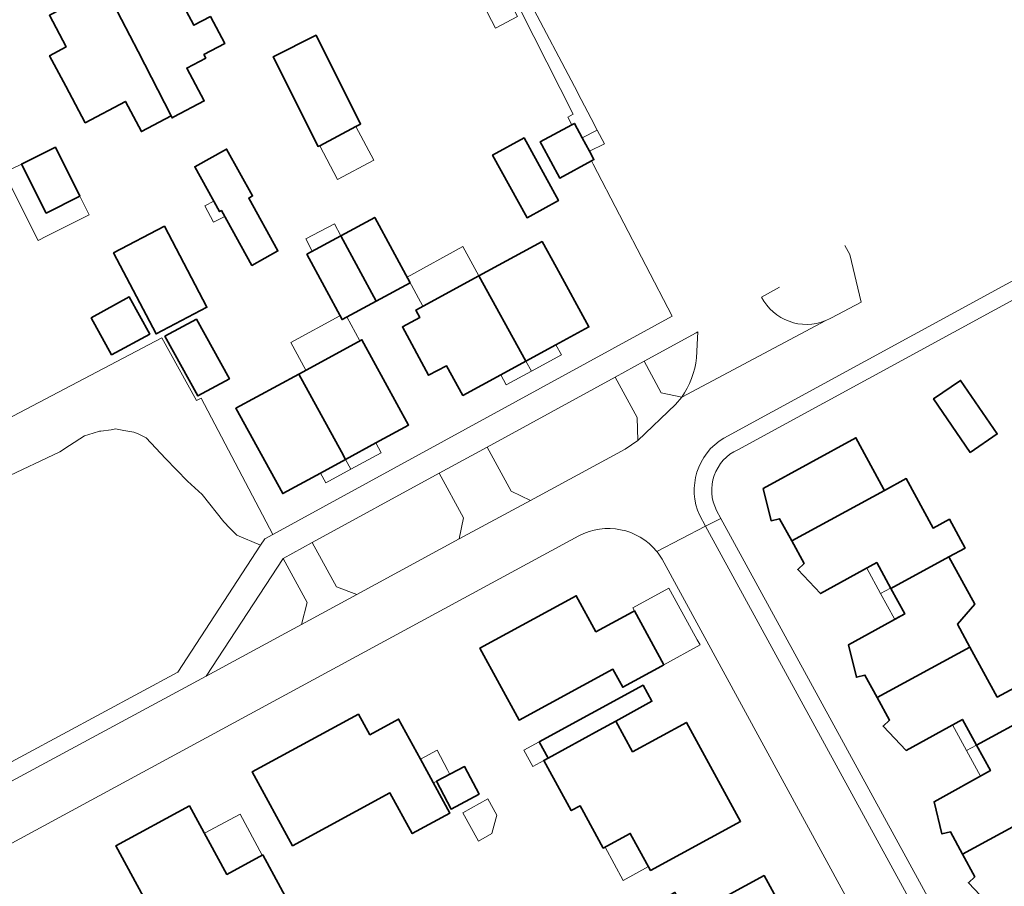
# Model space of a CAD drawing. Extents: x 147051 to 149075, y 463071 to 465537.
# Tile 110 of 229: x 148468 to 148564, y 464049 to 464133. Entities that reach past the tile are written whole.
import ezdxf

# ---------------------------------------------------------------- set-up
doc = ezdxf.new("R2010")
doc.units = 0
doc.header["$LTSCALE"] = 0.5
for name, color, linetype, lineweight in [('B-PV-GR-BEPLANTING_CULTUUR_BOSPLANTSOEN-GV', 252, 'CONTINUOUS', 18), ('B-PV-GR-BEPLANTING_CULTUUR_HEESTERS-GV', 252, 'CONTINUOUS', 18), ('B-PV-OG-BEBOUWING-GV', 6, 'CONTINUOUS', 35), ('B-PV-OG-BEBOUWING_LUIFEL-GV', 6, 'CONTINUOUS', 18), ('B-PV-OG-TERREIN_BEGROEID-GV', 252, 'CONTINUOUS', 18), ('B-PV-OG-TERREIN_ERF-GV', 252, 'CONTINUOUS', 18), ('B-PV-VH-OPENVERHARDING_BETONSTRAATSTEEN-GV', 252, 'CONTINUOUS', 18), ('B-PV-VH-OPENVERHARDING_STRAATBAKSTEEN-GV', 252, 'CONTINUOUS', 18), ('B-PV-VH-OPENVERHARDING_TEGEL-GV', 252, 'CONTINUOUS', 18)]:
    doc.layers.add(name, color=color, linetype=linetype, lineweight=lineweight)

msp = doc.modelspace()

# ---------------------------------------------------------------- linework, layer by layer
at = {"layer": 'B-PV-GR-BEPLANTING_CULTUUR_BOSPLANTSOEN-GV', "flags": 128}
msp.add_lwpolyline([(148466.322, 464088.455), (148471.823, 464091.064), (148472.762, 464091.67), (148474.212, 464092.617), (148475.058, 464092.86), (148475.686, 464093.063), (148475.823, 464093.08), (148476.829, 464093.206), (148477.259, 464093.286), (148478.065, 464093.141), (148478.249, 464093.107), (148479.043, 464092.964), (148479.464, 464092.815), (148479.851, 464092.609), (148480.232, 464092.419), (148482.115, 464090.412), (148484.245, 464088.182), (148485.68, 464086.881), (148487.812, 464084.219), (148488.397, 464083.624), (148489.074, 464082.934), (148491.38, 464081.948), (148491.78, 464082.562), (148492.59, 464083.005), (148485.582, 464096.295), (148485.144, 464096.055), (148481.771, 464102.162), (148452.065, 464086.574)], dxfattribs=at)
at = {"layer": 'B-PV-GR-BEPLANTING_CULTUUR_HEESTERS-GV', "flags": 128}
for points in [[(148521.711, 464122.935), (148521.965, 464123.073), (148522.724, 464121.669), (148524.197, 464122.418), (148523.604, 464123.547), (148522.301, 464126.026), (148522.26, 464126.104), (148517.418, 464135.316), (148512.039, 464145.548), (148510.79, 464147.923), (148510.573, 464147.769), (148510.232, 464147.527), (148509.921, 464147.333), (148511.612, 464144.203), (148521.846, 464123.966), (148521.312, 464123.668)], [(148528.151, 464092.175), (148528.074, 464094.404), (148525.932, 464098.334), (148513.456, 464091.515), (148515.794, 464087.214), (148517.67, 464086.313), (148526.895, 464091.327), (148527.543, 464091.722)], [(148498.773, 464077.899), (148500.767, 464077.145), (148510.737, 464082.573), (148511.164, 464084.614), (148508.793, 464088.974), (148496.411, 464082.214)], [(148495.359, 464074.233), (148495.933, 464076.378), (148493.579, 464080.67), (148486.081, 464069.174)]]:
    msp.add_lwpolyline(points, close=True, dxfattribs=at)
for points in [[(148548.812, 464110.293), (148548.327, 464111.168)], [(148549.893, 464105.658), (148548.812, 464110.293)], [(148541.939, 464107.103), (148540.19, 464106.145)], [(148547.021, 464104.119), (148549.893, 464105.658)], [(148533.869, 464100.22), (148533.907, 464100.829), (148533.936, 464101.529), (148533.986, 464102.737), (148533.833, 464102.653), (148528.77, 464099.889), (148530.427, 464096.799), (148532.418, 464096.381)]]:
    msp.add_lwpolyline(points, dxfattribs=at)
at = {"layer": 'B-PV-GR-BEPLANTING_CULTUUR_HEESTERS-GV'}
for points in [[(148540.19, 464106.145, 0.388315), (148546.456, 464103.844)], [(148546.456, 464103.844, 0.030594), (148547.021, 464104.119)], [(148532.418, 464096.381, 0.125852), (148533.869, 464100.22)]]:
    msp.add_lwpolyline(points, format="xyb", dxfattribs=at)
at = {"layer": 'B-PV-OG-BEBOUWING-GV', "flags": 128}
for points in [[(148479.118, 464137.906), (148478.298, 464138.224), (148475.899, 464136.974), (148476.216, 464136.356), (148479.438, 464130.075), (148482.663, 464123.796), (148482.759, 464123.608), (148482.922, 464123.694), (148485.886, 464125.264), (148484.192, 464128.461), (148486.033, 464129.439), (148485.854, 464129.775), (148487.893, 464130.854), (148486.494, 464133.485), (148484.881, 464132.628), (148481.429, 464139.124)], [(148479.438, 464130.075), (148476.216, 464136.356), (148475.899, 464136.974), (148473.16, 464135.546), (148472.899, 464134.692), (148470.797, 464133.603), (148472.433, 464130.524), (148470.823, 464129.669), (148472.395, 464126.699), (148474.295, 464123.123), (148478.209, 464125.203), (148479.767, 464122.263), (148482.663, 464123.796)], [(148496.808, 464131.66), (148492.622, 464129.57), (148496.991, 464120.82), (148497.142, 464120.895), (148500.675, 464122.764), (148501.13, 464123.005)], [(148518.775, 464120.992), (148520.532, 464117.742), (148523.617, 464119.41), (148523.871, 464119.547), (148523.438, 464120.348), (148522.724, 464121.669), (148521.965, 464123.073), (148521.711, 464122.935), (148518.626, 464121.267)], [(148517.061, 464121.662), (148513.989, 464119.981), (148517.345, 464113.874), (148520.41, 464115.551)], [(148473.775, 464115.968), (148471.38, 464120.75), (148468.096, 464119.105), (148470.49, 464114.323)], [(148487.568, 464114.577), (148490.537, 464109.224), (148493.078, 464110.634), (148490.221, 464115.783), (148490.606, 464115.997), (148488.076, 464120.558), (148484.969, 464118.835), (148487.386, 464114.476)], [(148499.193, 464112.108), (148502.631, 464105.733), (148505.945, 464107.521), (148502.507, 464113.896)], [(148477.054, 464110.451), (148481.204, 464102.544), (148486.158, 464105.144), (148482.008, 464113.051)], [(148495.878, 464110.321), (148499.316, 464103.946), (148502.631, 464105.733), (148499.193, 464112.108)], [(148512.66, 464108.207), (148517.234, 464099.89), (148520.159, 464101.483), (148523.381, 464103.237), (148520.219, 464109.014), (148518.81, 464111.556)], [(148511.077, 464096.539), (148514.795, 464098.563), (148517.234, 464099.89), (148512.66, 464108.207), (148506.524, 464104.866), (148506.909, 464104.163), (148505.2, 464103.236), (148507.76, 464098.517), (148509.484, 464099.452)], [(148476.864, 464100.499), (148480.574, 464102.539), (148478.588, 464106.15), (148474.878, 464104.109)], [(148485.123, 464103.999), (148482.059, 464102.321), (148485.273, 464096.501), (148488.344, 464098.183)], [(148495.102, 464098.638), (148499.26, 464091.045), (148499.659, 464090.317), (148502.611, 464091.923), (148505.807, 464093.662), (148501.249, 464101.985)], [(148497.215, 464088.987), (148499.659, 464090.317), (148499.26, 464091.045), (148495.102, 464098.638), (148488.969, 464095.298), (148493.539, 464086.987)], [(148560.519, 464090.997), (148563.164, 464092.796), (148559.604, 464098.018), (148556.96, 464096.219)], [(148552.098, 464087.459), (148549.39, 464092.423), (148540.358, 464087.474), (148541.129, 464084.335), (148541.964, 464084.54), (148543.145, 464082.376), (148552.185, 464087.299)], [(148558.456, 464080.812), (148560.036, 464081.673), (148558.506, 464084.483), (148556.925, 464083.622), (148554.296, 464088.448), (148552.185, 464087.299), (148543.145, 464082.376), (148544.344, 464080.179), (148543.721, 464079.587), (148545.956, 464077.236), (148551.421, 464080.255), (148552.8, 464077.732)], [(148559.293, 464074.259), (148560.971, 464076.194), (148558.456, 464080.812), (148552.8, 464077.732), (148554.153, 464075.257), (148548.68, 464072.245), (148549.444, 464069.09), (148550.28, 464069.291), (148551.476, 464067.097), (148560.513, 464072.019)], [(148530.444, 464070.171), (148530.691, 464070.306), (148527.817, 464075.562), (148527.579, 464075.432), (148524.061, 464073.522), (148522.149, 464077.021), (148512.759, 464071.934), (148516.58, 464064.915), (148525.723, 464069.867), (148526.679, 464068.112)], [(148561.143, 464062.46), (148566.778, 464065.529), (148565.272, 464068.295), (148563.165, 464067.15), (148560.513, 464072.019), (148551.476, 464067.097), (148552.67, 464064.908), (148552.044, 464064.319), (148554.278, 464061.954), (148559.768, 464064.978)], [(148519.391, 464061.205), (148524.378, 464063.933), (148525.996, 464064.818), (148529.512, 464066.742), (148528.663, 464068.3), (148518.532, 464062.782)], [(148500.937, 464065.481), (148490.562, 464059.866), (148494.501, 464052.66), (148503.991, 464057.817), (148506.162, 464053.847), (148509.836, 464055.844), (148506.962, 464061.104), (148504.83, 464065.005), (148502.031, 464063.475)], [(148519.177, 464060.61), (148521.651, 464056.088), (148522.518, 464056.563), (148522.678, 464056.271), (148524.778, 464052.432), (148527.41, 464053.865), (148529.385, 464050.253), (148538.158, 464055.034), (148532.879, 464064.683), (148527.634, 464061.824), (148525.996, 464064.818), (148524.378, 464063.933), (148519.391, 464061.205), (148518.976, 464060.978)], [(148559.8, 464051.828), (148568.83, 464056.746), (148568.749, 464056.896), (148566.176, 464061.62), (148568.284, 464062.765), (148567.59, 464064.039), (148566.918, 464065.273), (148566.785, 464065.517), (148566.778, 464065.529), (148561.143, 464062.46), (148562.498, 464059.98), (148557.007, 464056.954), (148557.772, 464053.816), (148558.607, 464054.018)], [(148512.682, 464057.673), (148511.269, 464060.374), (148508.527, 464058.94), (148509.939, 464056.239)], [(148560.991, 464049.64), (148560.365, 464049.051), (148562.594, 464046.686), (148568.004, 464049.653), (148569.443, 464047.014), (148575.172, 464050.117), (148573.738, 464052.752), (148575.506, 464053.71), (148572.706, 464058.857), (148568.83, 464056.746), (148559.8, 464051.828)], [(148491.614, 464051.765), (148488.099, 464049.874), (148484.453, 464056.543), (148477.288, 464052.658), (148482.908, 464042.272), (148490.027, 464046.101), (148491.444, 464043.482), (148495.048, 464045.421)], [(148540.904, 464038.633), (148540.192, 464039.95), (148544.513, 464042.306), (148540.446, 464049.747), (148533.058, 464045.724), (148531.755, 464048.109), (148526.491, 464045.243), (148528.408, 464041.736), (148533.584, 464044.554), (148535.319, 464041.38), (148533.985, 464040.654), (148536.421, 464036.194)]]:
    msp.add_lwpolyline(points, close=True, dxfattribs=at)
at = {"layer": 'B-PV-OG-BEBOUWING_LUIFEL-GV', "flags": 128}
for points in [[(148515.219, 464135.759), (148514.173, 464135.216), (148513.073, 464134.645), (148514.259, 464132.36), (148516.405, 464133.474)], [(148500.675, 464122.764), (148500.674, 464122.766), (148497.142, 464120.895), (148498.882, 464117.611), (148502.414, 464119.482)], [(148470.515, 464112.062), (148474.685, 464114.151), (148473.775, 464115.968), (148470.49, 464114.323), (148468.096, 464119.105), (148467.209, 464118.661), (148466.404, 464118.257), (148469.71, 464111.659)], [(148487.886, 464114.003), (148487.568, 464114.577), (148487.386, 464114.476), (148486.821, 464115.495), (148485.947, 464115.038), (148486.79, 464113.429)], [(148499.193, 464112.108), (148498.574, 464113.291), (148495.777, 464111.829), (148496.415, 464110.611)], [(148512.66, 464108.207), (148511.093, 464111.056), (148505.652, 464108.064), (148507.207, 464105.238)], [(148499.797, 464104.206), (148499.316, 464103.946), (148499.114, 464104.32), (148494.333, 464101.716), (148495.801, 464099.019), (148501.062, 464101.883)], [(148517.769, 464098.907), (148520.694, 464100.499), (148520.159, 464101.483), (148517.234, 464099.89)], [(148517.769, 464098.907), (148517.234, 464099.89), (148514.795, 464098.563), (148515.33, 464097.579)], [(148500.177, 464089.365), (148503.129, 464090.972), (148502.611, 464091.923), (148499.659, 464090.317)], [(148500.177, 464089.365), (148499.659, 464090.317), (148497.215, 464088.987), (148497.734, 464088.035)], [(148551.421, 464080.255), (148550.457, 464079.723), (148551.809, 464077.248), (148552.776, 464077.775)], [(148527.817, 464075.562), (148530.691, 464070.306), (148534.209, 464072.23), (148533.941, 464072.721), (148531.335, 464077.486), (148531.181, 464077.767), (148527.664, 464075.84)], [(148552.776, 464077.775), (148551.809, 464077.248), (148553.164, 464074.767), (148554.13, 464075.295)], [(148559.77, 464064.975), (148558.804, 464064.447), (148560.176, 464061.933), (148561.143, 464062.46)], [(148518.976, 464060.978), (148519.391, 464061.205), (148518.532, 464062.782), (148517.039, 464061.964), (148517.902, 464060.389)], [(148508.229, 464058.785), (148509.818, 464059.615), (148509.592, 464060.048), (148508.58, 464061.983), (148506.962, 464061.104)], [(148561.143, 464062.46), (148560.176, 464061.933), (148561.532, 464059.452), (148562.498, 464059.98)], [(148511.078, 464055.882), (148512.613, 464053.123), (148513.911, 464053.845), (148514.405, 464055.628), (148513.511, 464057.235)], [(148489.376, 464055.754), (148485.932, 464053.902), (148488.099, 464049.874), (148491.543, 464051.727)], [(148529.18, 464050.629), (148527.41, 464053.865), (148524.955, 464052.529), (148526.728, 464049.288)]]:
    msp.add_lwpolyline(points, close=True, dxfattribs=at)
at = {"layer": 'B-PV-OG-TERREIN_BEGROEID-GV', "flags": 128}
msp.add_lwpolyline([(148460.887, 464057.507), (148483.321, 464069.584), (148491.38, 464081.948), (148489.074, 464082.934), (148488.397, 464083.624), (148487.812, 464084.219), (148485.68, 464086.881), (148484.245, 464088.182), (148482.115, 464090.412), (148480.232, 464092.419), (148479.851, 464092.609), (148479.464, 464092.815), (148479.043, 464092.964), (148478.249, 464093.107), (148478.065, 464093.141), (148477.259, 464093.286), (148476.829, 464093.206), (148475.823, 464093.08), (148475.686, 464093.063), (148475.058, 464092.86), (148474.212, 464092.617), (148472.762, 464091.67), (148471.823, 464091.064), (148466.322, 464088.455)], dxfattribs=at)
at = {"layer": 'B-PV-OG-TERREIN_ERF-GV', "flags": 128}
for points in [[(148452.065, 464086.574), (148481.771, 464102.162), (148485.144, 464096.055), (148485.582, 464096.295), (148492.59, 464083.005), (148528.062, 464102.405), (148531.5, 464104.285), (148523.786, 464119.097), (148523.617, 464119.41), (148520.532, 464117.742), (148518.775, 464120.992), (148518.626, 464121.267), (148521.711, 464122.935), (148521.312, 464123.668), (148521.846, 464123.966), (148511.612, 464144.203)], [(148600.675, 464125.466), (148537.882, 464091.257)], [(148562.594, 464046.686), (148560.365, 464049.051), (148560.991, 464049.64), (148559.8, 464051.828), (148558.607, 464054.018), (148557.772, 464053.816), (148557.007, 464056.954), (148562.498, 464059.98), (148561.143, 464062.46), (148559.768, 464064.978), (148554.278, 464061.954), (148552.044, 464064.319), (148552.67, 464064.908), (148551.476, 464067.097), (148550.28, 464069.291), (148549.444, 464069.09), (148548.68, 464072.245), (148554.153, 464075.257), (148552.8, 464077.732), (148551.421, 464080.255), (148545.956, 464077.236), (148543.721, 464079.587), (148544.344, 464080.179), (148543.145, 464082.376), (148541.964, 464084.54), (148541.129, 464084.335), (148540.358, 464087.474), (148549.39, 464092.423), (148552.098, 464087.459), (148552.185, 464087.299), (148554.296, 464088.448), (148556.925, 464083.622), (148558.506, 464084.483), (148560.036, 464081.673), (148558.456, 464080.812), (148560.971, 464076.194), (148559.293, 464074.259), (148560.513, 464072.019), (148563.165, 464067.15), (148565.272, 464068.295)], [(148535.812, 464085.351), (148536.239, 464084.569)], [(148536.239, 464084.569), (148556.932, 464046.69)], [(148522.402, 464082.862), (148436.62, 464036.364)], [(148550.131, 464044.563), (148530.506, 464080.602)]]:
    msp.add_lwpolyline(points, dxfattribs=at)
for points in [[(148482.663, 464123.796), (148479.767, 464122.263), (148478.209, 464125.203), (148474.295, 464123.123), (148472.395, 464126.699), (148470.823, 464129.669), (148472.433, 464130.524), (148470.797, 464133.603), (148472.899, 464134.692), (148473.16, 464135.546), (148475.899, 464136.974), (148478.298, 464138.224), (148479.118, 464137.906), (148481.429, 464139.124), (148484.881, 464132.628), (148486.494, 464133.485), (148487.893, 464130.854), (148485.854, 464129.775), (148486.033, 464129.439), (148484.192, 464128.461), (148485.886, 464125.264), (148482.922, 464123.694), (148482.759, 464123.608)], [(148497.142, 464120.895), (148496.991, 464120.82), (148492.622, 464129.57), (148496.808, 464131.66), (148501.13, 464123.005), (148500.675, 464122.764)], [(148517.061, 464121.662), (148520.41, 464115.551), (148517.345, 464113.874), (148513.989, 464119.981)], [(148468.096, 464119.105), (148471.38, 464120.75), (148473.775, 464115.968), (148470.49, 464114.323)], [(148487.386, 464114.476), (148484.969, 464118.835), (148488.076, 464120.558), (148490.606, 464115.997), (148490.221, 464115.783), (148493.078, 464110.634), (148490.537, 464109.224), (148487.568, 464114.577)], [(148499.316, 464103.946), (148495.878, 464110.321), (148499.193, 464112.108), (148502.507, 464113.896), (148505.945, 464107.521), (148502.631, 464105.733)], [(148477.054, 464110.451), (148482.008, 464113.051), (148486.158, 464105.144), (148481.204, 464102.544)], [(148511.077, 464096.539), (148509.484, 464099.452), (148507.76, 464098.517), (148505.2, 464103.236), (148506.909, 464104.163), (148506.524, 464104.866), (148512.66, 464108.207), (148518.81, 464111.556), (148520.219, 464109.014), (148523.381, 464103.237), (148520.159, 464101.483), (148517.234, 464099.89), (148514.795, 464098.563)], [(148476.864, 464100.499), (148474.878, 464104.109), (148478.588, 464106.15), (148480.574, 464102.539)], [(148485.123, 464103.999), (148488.344, 464098.183), (148485.273, 464096.501), (148482.059, 464102.321)], [(148497.215, 464088.987), (148493.539, 464086.987), (148488.969, 464095.298), (148495.102, 464098.638), (148501.249, 464101.985), (148505.807, 464093.662), (148502.611, 464091.923), (148499.659, 464090.317)], [(148560.519, 464090.997), (148556.96, 464096.219), (148559.604, 464098.018), (148563.164, 464092.796)], [(148530.444, 464070.171), (148526.679, 464068.112), (148525.723, 464069.867), (148516.58, 464064.915), (148512.759, 464071.934), (148522.149, 464077.021), (148524.061, 464073.522), (148527.579, 464075.432), (148527.817, 464075.562), (148530.691, 464070.306)], [(148519.391, 464061.205), (148518.532, 464062.782), (148528.663, 464068.3), (148529.512, 464066.742), (148525.996, 464064.818), (148527.634, 464061.824), (148532.879, 464064.683), (148538.158, 464055.034), (148529.385, 464050.253), (148527.41, 464053.865), (148524.778, 464052.432), (148522.678, 464056.271), (148522.518, 464056.563), (148521.651, 464056.088), (148519.177, 464060.61), (148518.976, 464060.978)], [(148504.83, 464065.005), (148506.962, 464061.104), (148509.836, 464055.844), (148506.162, 464053.847), (148503.991, 464057.817), (148494.501, 464052.66), (148490.562, 464059.866), (148500.937, 464065.481), (148502.031, 464063.475)], [(148512.682, 464057.673), (148509.939, 464056.239), (148508.527, 464058.94), (148511.269, 464060.374)], [(148491.614, 464051.765), (148495.048, 464045.421), (148491.444, 464043.482), (148490.027, 464046.101), (148482.908, 464042.272), (148477.288, 464052.658), (148484.453, 464056.543), (148488.099, 464049.874)], [(148533.584, 464044.554), (148528.408, 464041.736), (148526.491, 464045.243), (148531.755, 464048.109), (148533.058, 464045.724), (148540.446, 464049.747), (148544.513, 464042.306), (148540.192, 464039.95), (148540.904, 464038.633), (148536.421, 464036.194), (148533.985, 464040.654), (148535.319, 464041.38)]]:
    msp.add_lwpolyline(points, close=True, dxfattribs=at)
at = {"layer": 'B-PV-OG-TERREIN_ERF-GV'}
for points in [[(148537.882, 464091.257, 0.427328), (148535.812, 464085.351)], [(148529.983, 464081.348, 0.358279), (148522.402, 464082.862)], [(148530.506, 464080.602, 0.038665), (148529.983, 464081.348)]]:
    msp.add_lwpolyline(points, format="xyb", dxfattribs=at)
at = {"layer": 'B-PV-VH-OPENVERHARDING_BETONSTRAATSTEEN-GV', "flags": 128}
for points in [[(148528.77, 464099.889), (148525.932, 464098.334), (148528.074, 464094.404), (148528.151, 464092.175), (148531.809, 464095.663), (148532.418, 464096.381), (148530.427, 464096.799)], [(148513.456, 464091.515), (148508.793, 464088.974), (148511.164, 464084.614), (148510.737, 464082.573), (148517.67, 464086.313), (148515.794, 464087.214)], [(148500.767, 464077.145), (148498.773, 464077.899), (148496.411, 464082.214), (148493.579, 464080.67), (148495.933, 464076.378), (148495.359, 464074.233)]]:
    msp.add_lwpolyline(points, close=True, dxfattribs=at)
at = {"layer": 'B-PV-VH-OPENVERHARDING_STRAATBAKSTEEN-GV', "flags": 128}
for points in [[(148536.531, 464092.403), (148600.688, 464127.358)], [(148546.456, 464103.844), (148532.418, 464096.381), (148531.809, 464095.663), (148528.151, 464092.175), (148527.543, 464091.722), (148526.895, 464091.327), (148517.67, 464086.313), (148510.737, 464082.573), (148500.767, 464077.145), (148495.359, 464074.233), (148486.081, 464069.174), (148427.993, 464037.885), (148434.304, 464028.786)], [(148532.418, 464096.381), (148546.456, 464103.844)], [(148529.983, 464081.348), (148534.748, 464083.801), (148534.174, 464084.85)], [(148534.748, 464083.801), (148529.983, 464081.348)], [(148555.466, 464045.899), (148534.748, 464083.801)], [(148436.62, 464036.364), (148522.402, 464082.862)], [(148530.506, 464080.602), (148550.131, 464044.563)]]:
    msp.add_lwpolyline(points, dxfattribs=at)
at = {"layer": 'B-PV-VH-OPENVERHARDING_STRAATBAKSTEEN-GV'}
for points in [[(148546.456, 464103.844, -0.388315), (148540.19, 464106.145)], [(148547.021, 464104.119, -0.030594), (148546.456, 464103.844)], [(148533.869, 464100.22, -0.125852), (148532.418, 464096.381)], [(148534.174, 464084.85, -0.382476), (148536.531, 464092.403)], [(148522.402, 464082.862, -0.358279), (148529.983, 464081.348)], [(148529.983, 464081.348, -0.038665), (148530.506, 464080.602)]]:
    msp.add_lwpolyline(points, format="xyb", dxfattribs=at)
at = {"layer": 'B-PV-VH-OPENVERHARDING_TEGEL-GV', "flags": 128}
for points in [[(148600.688, 464127.358), (148536.531, 464092.403)], [(148537.882, 464091.257), (148600.675, 464125.466)], [(148534.174, 464084.85), (148534.748, 464083.801)], [(148536.239, 464084.569), (148535.812, 464085.351)], [(148534.748, 464083.801), (148536.239, 464084.569)]]:
    msp.add_lwpolyline(points, dxfattribs=at)
for points in [[(148523.438, 464120.348), (148524.895, 464121.09), (148524.197, 464122.418), (148522.724, 464121.669)], [(148534.748, 464083.801), (148555.466, 464045.899), (148556.932, 464046.69), (148536.239, 464084.569)]]:
    msp.add_lwpolyline(points, close=True, dxfattribs=at)
at = {"layer": 'B-PV-VH-OPENVERHARDING_TEGEL-GV'}
for points in [[(148536.531, 464092.403, 0.382476), (148534.174, 464084.85)], [(148535.812, 464085.351, -0.427328), (148537.882, 464091.257)]]:
    msp.add_lwpolyline(points, format="xyb", dxfattribs=at)

doc.saveas('drawing.dxf')
